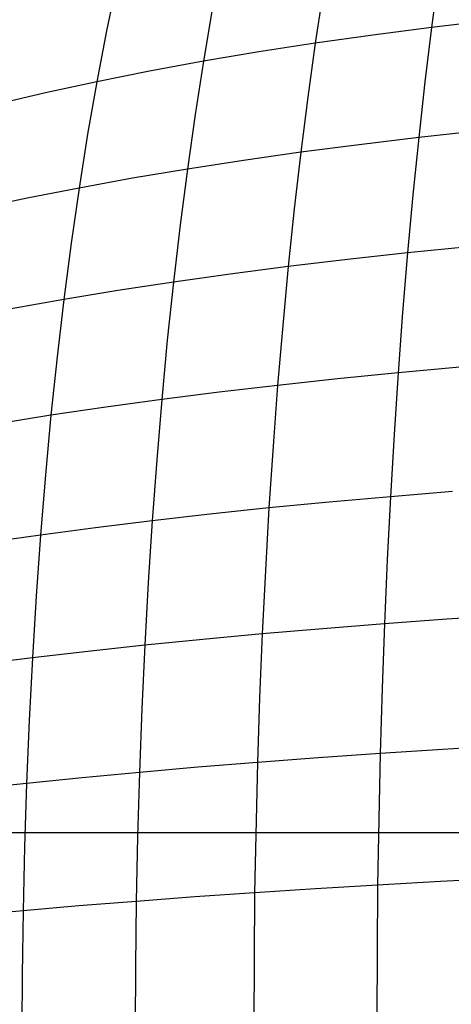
# Model space of a CAD drawing. Extents: x -274 to 274, y -220 to 276.
# Tile 64 of 164: x -203.33 to -201.73, y 220.58 to 224.24. Entities that reach past the tile are written whole.
import ezdxf

# ---------------------------------------------------------------- set-up
doc = ezdxf.new("R2010")
doc.units = 0
doc.layers.add('PREDEFINITO', color=7, linetype='CONTINUOUS')

msp = doc.modelspace()

# ---------------------------------------------------------------- linework, layer by layer
at = {"layer": 'PREDEFINITO'}
for p, q in [((-202.9693, 224.3782, 751.1767), (-203.0076, 224.1944, 751.2732)), ((-201.7738, 224.4033, 751.7429), (-201.8001, 224.2066, 751.8394)), ((-202.2024, 224.3428, 751.5992), (-202.232, 224.1481, 751.6948)), ((-202.6145, 224.2731, 751.4426), (-202.6473, 224.0808, 751.5372)), ((-201.5787, 224.2327, 751.9067), (-201.8001, 224.2066, 751.8394)), ((-203.0076, 224.1944, 751.2732), (-203.0436, 224.0048, 751.3668)), ((-201.8001, 224.2066, 751.8394), (-202.018, 224.1784, 751.7688)), ((-201.8001, 224.2066, 751.8394), (-201.8249, 224.0045, 751.9328)), ((-202.232, 224.1481, 751.6948), (-202.4419, 224.1155, 751.6176)), ((-202.232, 224.1481, 751.6948), (-202.2598, 223.948, 751.7873)), ((-202.018, 224.1784, 751.7688), (-202.232, 224.1481, 751.6948)), ((-202.4419, 224.1155, 751.6176), (-202.6473, 224.0808, 751.5372)), ((-202.6473, 224.0808, 751.5372), (-202.848, 224.0439, 751.4535)), ((-202.6473, 224.0808, 751.5372), (-202.6782, 223.8831, 751.6287)), ((-202.848, 224.0439, 751.4535), (-203.0436, 224.0048, 751.3668)), ((-203.0436, 224.0048, 751.3668), (-203.2339, 223.9636, 751.2769)), ((-203.0436, 224.0048, 751.3668), (-203.0775, 223.8099, 751.4573)), ((-201.8249, 224.0045, 751.9328), (-201.848, 223.7973, 752.0229)), ((-203.2339, 223.9636, 751.2769), (-203.4185, 223.9202, 751.184)), ((-202.2598, 223.948, 751.7873), (-202.2858, 223.7427, 751.8766)), ((-202.6782, 223.8831, 751.6287), (-202.707, 223.6803, 751.7171)), ((-201.6236, 223.8216, 752.0911), (-201.848, 223.7973, 752.0229)), ((-203.0775, 223.8099, 751.4573), (-203.1091, 223.61, 751.5447)), ((-201.848, 223.7973, 752.0229), (-202.0689, 223.771, 751.9514)), ((-201.848, 223.7973, 752.0229), (-201.8695, 223.5852, 752.1099)), ((-202.0689, 223.771, 751.9514), (-202.2858, 223.7427, 751.8766)), ((-202.4987, 223.7125, 751.7985), (-202.707, 223.6803, 751.7171)), ((-202.2858, 223.7427, 751.8766), (-202.4987, 223.7125, 751.7985)), ((-202.2858, 223.7427, 751.8766), (-202.31, 223.5327, 751.9627)), ((-202.707, 223.6803, 751.7171), (-202.9106, 223.6461, 751.6325)), ((-202.707, 223.6803, 751.7171), (-202.7338, 223.4727, 751.8023)), ((-202.9106, 223.6461, 751.6325), (-203.1091, 223.61, 751.5447)), ((-203.1091, 223.61, 751.5447), (-203.3022, 223.5719, 751.4538)), ((-203.1091, 223.61, 751.5447), (-203.1385, 223.4053, 751.629)), ((-203.3022, 223.5719, 751.4538), (-203.4896, 223.5318, 751.3598)), ((-201.8695, 223.5852, 752.1099), (-201.8894, 223.3686, 752.1936)), ((-202.31, 223.5327, 751.9627), (-202.3324, 223.3182, 752.0456)), ((-202.7338, 223.4727, 751.8023), (-202.7586, 223.2607, 751.8843)), ((-203.1385, 223.4053, 751.629), (-203.1656, 223.1961, 751.71)), ((-201.6625, 223.3911, 752.2624), (-201.8894, 223.3686, 752.1936)), ((-202.1128, 223.3443, 752.1213), (-202.3324, 223.3182, 752.0456)), ((-201.8894, 223.3686, 752.1936), (-202.1128, 223.3443, 752.1213)), ((-201.8894, 223.3686, 752.1936), (-201.9077, 223.1478, 752.2739)), ((-202.3324, 223.3182, 752.0456), (-202.5477, 223.2903, 751.9666)), ((-202.3324, 223.3182, 752.0456), (-202.3529, 223.0995, 752.1252)), ((-202.5477, 223.2903, 751.9666), (-202.7586, 223.2607, 751.8843)), ((-202.7586, 223.2607, 751.8843), (-202.9646, 223.2293, 751.7988)), ((-202.7586, 223.2607, 751.8843), (-202.7814, 223.0444, 751.9631)), ((-202.9646, 223.2293, 751.7988), (-203.1656, 223.1961, 751.71)), ((-203.1656, 223.1961, 751.71), (-203.3612, 223.1611, 751.6181)), ((-203.1656, 223.1961, 751.71), (-203.1906, 222.9827, 751.7879)), ((-201.9077, 223.1478, 752.2739), (-201.9244, 222.923, 752.3509)), ((-202.3529, 223.0995, 752.1252), (-202.3717, 222.8768, 752.2014)), ((-202.7814, 223.0444, 751.9631), (-202.8021, 222.8243, 752.0385)), ((-203.1906, 222.9827, 751.7879), (-203.2134, 222.7655, 751.8625)), ((-201.6953, 222.9438, 752.4205), (-201.9244, 222.923, 752.3509)), ((-201.9244, 222.923, 752.3509), (-202.15, 222.9007, 752.2779)), ((-201.9244, 222.923, 752.3509), (-201.9395, 222.6947, 752.4245)), ((-202.3717, 222.8768, 752.2014), (-202.5892, 222.8514, 752.1216)), ((-202.3717, 222.8768, 752.2014), (-202.3886, 222.6506, 752.2743)), ((-202.15, 222.9007, 752.2779), (-202.3717, 222.8768, 752.2014)), ((-202.5892, 222.8514, 752.1216), (-202.8021, 222.8243, 752.0385)), ((-203.0103, 222.7957, 751.9521), (-203.2134, 222.7655, 751.8625)), ((-202.8021, 222.8243, 752.0385), (-203.0103, 222.7957, 751.9521)), ((-202.8021, 222.8243, 752.0385), (-202.8209, 222.6006, 752.1106)), ((-203.2134, 222.7655, 751.8625), (-203.411, 222.7338, 751.7696)), ((-203.2134, 222.7655, 751.8625), (-203.2339, 222.5447, 751.9337)), ((-201.9395, 222.6947, 752.4245), (-201.953, 222.463, 752.4946)), ((-202.3886, 222.6506, 752.2743), (-202.4038, 222.4211, 752.3437)), ((-202.8209, 222.6006, 752.1106), (-202.8377, 222.3736, 752.1793)), ((-203.2339, 222.5447, 751.9337), (-203.2523, 222.3207, 752.0016)), ((-201.7221, 222.4819, 752.5648), (-201.953, 222.463, 752.4946)), ((-202.1804, 222.4427, 752.4209), (-202.4038, 222.4211, 752.3437)), ((-201.953, 222.463, 752.4946), (-202.1804, 222.4427, 752.4209)), ((-201.953, 222.463, 752.4946), (-201.9649, 222.2283, 752.5612)), ((-202.623, 222.398, 752.2632), (-202.8377, 222.3736, 752.1793)), ((-202.4038, 222.4211, 752.3437), (-202.623, 222.398, 752.2632)), ((-202.4038, 222.4211, 752.3437), (-202.4171, 222.1886, 752.4097)), ((-202.8377, 222.3736, 752.1793), (-203.0476, 222.3479, 752.0921)), ((-202.8377, 222.3736, 752.1793), (-202.8525, 222.1437, 752.2446)), ((-203.2523, 222.3207, 752.0016), (-203.4517, 222.2922, 751.9079)), ((-203.2523, 222.3207, 752.0016), (-203.2685, 222.0937, 752.0661)), ((-203.0476, 222.3479, 752.0921), (-203.2523, 222.3207, 752.0016)), ((-201.9649, 222.2283, 752.5612), (-201.9753, 221.9909, 752.6242)), ((-202.4171, 222.1886, 752.4097), (-202.4287, 221.9533, 752.4722)), ((-202.8525, 222.1437, 752.2446), (-202.8653, 221.911, 752.3064)), ((-203.2685, 222.0937, 752.0661), (-203.2826, 221.8641, 752.1272)), ((-201.9753, 221.9909, 752.6242), (-202.2039, 221.9727, 752.5499)), ((-201.9753, 221.9909, 752.6242), (-201.984, 221.7511, 752.6837)), ((-201.7429, 222.008, 752.695), (-201.9753, 221.9909, 752.6242)), ((-201.5073, 222.0238, 752.7622), (-201.7429, 222.008, 752.695)), ((-202.4287, 221.9533, 752.4722), (-202.6493, 221.9328, 752.391)), ((-202.4287, 221.9533, 752.4722), (-202.4385, 221.7157, 752.5311)), ((-202.2039, 221.9727, 752.5499), (-202.4287, 221.9533, 752.4722)), ((-202.6493, 221.9328, 752.391), (-202.8653, 221.911, 752.3064)), ((-203.0765, 221.8881, 752.2184), (-203.2826, 221.8641, 752.1272)), ((-202.8653, 221.911, 752.3064), (-203.0765, 221.8881, 752.2184)), ((-202.8653, 221.911, 752.3064), (-202.8761, 221.676, 752.3646)), ((-203.2826, 221.8641, 752.1272), (-203.4832, 221.8389, 752.0327)), ((-203.2826, 221.8641, 752.1272), (-203.2944, 221.6321, 752.1848)), ((-201.984, 221.7511, 752.6837), (-201.9911, 221.5092, 752.7395)), ((-202.4385, 221.7157, 752.5311), (-202.4465, 221.476, 752.5864)), ((-202.8761, 221.676, 752.3646), (-202.885, 221.4389, 752.4193)), ((-203.2944, 221.6321, 752.1848), (-203.3042, 221.398, 752.2388)), ((-201.7578, 221.5243, 752.8108), (-201.9911, 221.5092, 752.7395)), ((-201.5212, 221.5385, 752.8784), (-201.7578, 221.5243, 752.8108)), ((-202.2208, 221.4931, 752.6647), (-202.4465, 221.476, 752.5864)), ((-201.9911, 221.5092, 752.7395), (-202.2208, 221.4931, 752.6647)), ((-201.9911, 221.5092, 752.7395), (-202.0006, 221.0202, 752.84)), ((-202.668, 221.4579, 752.5046), (-202.885, 221.4389, 752.4193)), ((-202.4465, 221.476, 752.5864), (-202.668, 221.4579, 752.5046)), ((-202.4465, 221.476, 752.5864), (-202.4572, 220.9914, 752.6859)), ((-203.0971, 221.4189, 752.3308), (-203.3042, 221.398, 752.2388)), ((-202.885, 221.4389, 752.4193), (-203.0971, 221.4189, 752.3308)), ((-202.885, 221.4389, 752.4193), (-202.8919, 221.2, 752.4704)), ((-203.3042, 221.398, 752.2388), (-203.5057, 221.3761, 752.1436)), ((-203.3042, 221.398, 752.2388), (-203.3117, 221.1622, 752.2893)), ((-199.1582, 221.2146, 1), (-220.0352, 221.2146, 1)), ((-202.8919, 221.2, 752.4704), (-202.8968, 220.9596, 752.5179)), ((-203.3117, 221.1622, 752.2893), (-203.3171, 220.9248, 752.3361)), ((-201.5296, 221.0459, 752.9797), (-201.7667, 221.0334, 752.9117)), ((-202.2309, 221.0062, 752.7647), (-202.4572, 220.9914, 752.6859)), ((-202.0006, 221.0202, 752.84), (-202.2309, 221.0062, 752.7647)), ((-202.0006, 221.0202, 752.84), (-202.0038, 220.5264, 752.9254)), ((-201.7667, 221.0334, 752.9117), (-202.0006, 221.0202, 752.84)), ((-202.6793, 220.9759, 752.6036), (-202.8968, 220.9596, 752.5179)), ((-202.4572, 220.9914, 752.6859), (-202.6793, 220.9759, 752.6036)), ((-202.4572, 220.9914, 752.6859), (-202.4607, 220.5021, 752.7705)), ((-203.1095, 220.9426, 752.4287), (-203.3171, 220.9248, 752.3361)), ((-202.8968, 220.9596, 752.5179), (-203.1095, 220.9426, 752.4287)), ((-202.8968, 220.9596, 752.5179), (-202.8998, 220.7181, 752.5616)), ((-203.3171, 220.9248, 752.3361), (-203.5192, 220.9063, 752.2403)), ((-203.3171, 220.9248, 752.3361), (-203.3203, 220.6863, 752.3793)), ((-202.8998, 220.7181, 752.5616), (-202.9008, 220.4756, 752.6015)), ((-203.3203, 220.6863, 752.3793), (-203.3214, 220.4469, 752.4188))]:
    msp.add_line(p, q, dxfattribs=at)
at = {"layer": 'PREDEFINITO', "extrusion": (-0.140503, 0.153332, 0.978135)}
msp.add_circle((-1.9195, -134.262, 795.2989), 7, dxfattribs=at)
at = {"layer": 'PREDEFINITO', "extrusion": (-0.011051, 0.01206, -0.999866)}
msp.add_arc((204.4815, 225.8689, 3.9841), 9.564, 47.87882, 227.11257, dxfattribs=at)
at = {"layer": 'PREDEFINITO', "extrusion": (-1.69153e-16, -9.21748e-17, -1)}
msp.add_arc((204.3399, 225.7094, -2.5), 9.5877, 48.02367, 226.97579, dxfattribs=at)
at = {"layer": 'PREDEFINITO', "extrusion": (-0.004187, 0.004272, -0.999982)}
msp.add_arc((204.5265, 225.931, 1.5265), 9.2802, 47.94883, 227.04905, dxfattribs=at)
at = {"layer": 'PREDEFINITO', "extrusion": (0.008284, -0.009039, 0.999925)}
msp.add_arc((-204.1676, 225.5311, 0.5202), 9.5697, 312.91901, 132.08532, dxfattribs=at)
at = {"layer": 'PREDEFINITO', "extrusion": (0.002889, -0.003384, 0.99999)}
msp.add_arc((-204.1293, 225.4947, 3.4258), 9.357, 312.96915, 132.03142, dxfattribs=at)
at = {"layer": 'PREDEFINITO', "extrusion": (1.90181e-16, -5.08041e-16, -1)}
msp.add_arc((204.1457, 225.5114, -5), 8.8283, 48.00775, 226.99221, dxfattribs=at)
at = {"layer": 'PREDEFINITO'}
msp.add_arc((-204.4912, 225.893), 8.5751, 313.00243, 131.99865, dxfattribs=at)

doc.saveas('drawing.dxf')
